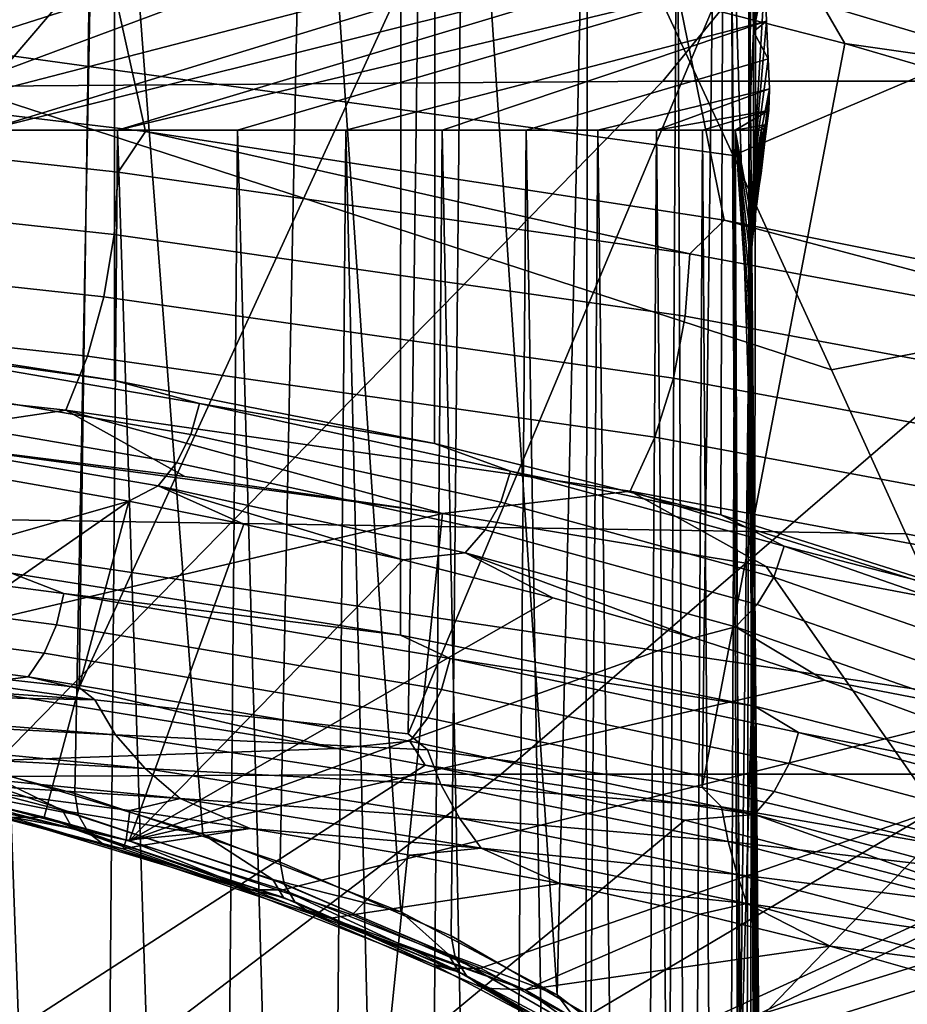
# Model space of a CAD drawing. Header units: metres. Extents: x -109 to 109, y -100 to 76.
# Tile 84 of 256: x 6.34 to 7.73, y -89.63 to -88.1. Entities that reach past the tile are written whole.
import ezdxf

# ---------------------------------------------------------------- set-up
doc = ezdxf.new("R2010")
doc.units = ezdxf.units.M
doc.layers.add('solid_21062310', color=7, linetype='CONTINUOUS')

msp = doc.modelspace()

# ---------------------------------------------------------------- linework, layer by layer
at = {"layer": 'solid_21062310'}
for points in [[(5.200401, -86.537254, 11.126916), (5.585199, -88.156548, 11.530396), (6.538912, -88.27002, 10.99993), (6.174512, -86.627045, 10.618867)], [(6.174512, -86.627045, 10.618867), (6.538912, -88.27002, 10.99993), (7.441473, -88.408363, 10.388871), (7.099547, -86.73214, 10.024408)], [(7.099547, -86.73214, 10.024408), (7.441473, -88.408363, 10.388871), (8.283475, -88.577515, 9.706413), (7.968071, -86.852051, 9.348009)], [(8.344939, -86.967918, -20.254286), (7.347119, -86.96817, -20.743141), (6.293966, -88.199348, -19.086153), (7.346036, -88.191704, -18.600483)], [(7.347119, -86.96817, -20.743141), (6.302716, -86.980103, -21.157536), (6.293966, -88.199348, -19.086153)], [(9.299106, -86.974007, -19.700289), (8.344939, -86.967918, -20.254286), (7.346036, -88.191704, -18.600483), (8.347482, -88.191414, -18.032423)], [(3.750002, -88.268227, 1.997758), (4.084849, -88.268227, 1.792562), (6.468137, -87.260063, 4.893632), (6.090158, -87.197861, 5.426737)], [(3.750003, -88.268227, -10.99262), (6.09016, -87.197861, -14.421597), (6.468139, -87.260063, -13.888491), (4.084849, -88.268227, -10.787423)], [(6.057187, -89.204552, -14.931923), (6.428829, -89.302422, -14.432023), (6.468139, -87.260063, -13.888491), (6.09016, -87.197861, -14.421597)], [(6.628547, -89.365952, 5.119581), (6.258338, -89.254776, 5.679137), (6.090158, -87.197861, 5.426737), (6.468137, -87.260063, 4.893632)], [(4.084849, -88.268227, 1.792562), (4.408491, -88.268227, 1.570123), (6.790119, -87.329796, 4.325225), (6.468137, -87.260063, 4.893632)], [(4.084849, -88.268227, -10.787423), (6.468139, -87.260063, -13.888491), (6.790121, -87.329796, -13.320083), (4.408491, -88.268227, -10.564984)], [(6.428829, -89.302422, -14.432023), (6.749367, -89.40934, -13.899758), (6.790121, -87.329796, -13.320083), (6.468139, -87.260063, -13.888491)], [(6.937185, -89.486916, 4.5257), (6.628547, -89.365952, 5.119581), (6.468137, -87.260063, 4.893632), (6.790119, -87.329796, 4.325225)], [(7.147942, -87.640327, -29.826319), (7.300936, -87.973289, -29.977642), (5.934451, -88.097687, -30.421909), (5.947463, -87.278351, -29.94549)], [(5.943799, -87.279472, 7.749186), (5.944702, -88.573715, 7.618142), (6.490569, -88.658409, 7.128523), (6.49027, -87.376144, 7.261622)], [(4.408491, -88.268227, 1.570123), (4.720031, -88.268227, 1.33106), (7.036549, -87.40062, 3.773126), (6.790119, -87.329796, 4.325225)], [(4.408491, -88.268227, -10.564984), (6.790121, -87.329796, -13.320083), (7.03655, -87.40062, -12.767984), (4.720031, -88.268227, -10.325922)], [(6.749367, -89.40934, -13.899758), (7.015793, -89.524185, -13.340145), (7.035954, -87.4403, -12.778189), (6.790121, -87.329796, -13.320083)], [(7.180858, -89.61628, 3.903963), (6.937185, -89.486916, 4.5257), (6.790119, -87.329796, 4.325225), (7.035953, -87.4403, 3.78333)], [(6.49027, -87.376144, 7.261622), (6.490569, -88.658409, 7.128523), (6.989578, -88.756783, 6.583477), (6.991043, -87.48864, 6.717538)], [(4.720031, -88.268227, -10.325922), (7.03655, -87.40062, -12.767984), (7.23144, -87.47699, -12.197283), (5.018622, -88.268227, -10.070889)], [(4.720031, -88.268227, 1.33106), (5.018621, -88.268227, 1.076027), (7.231439, -87.47699, 3.202425), (7.036549, -87.40062, 3.773126)], [(7.015793, -89.524185, -13.340145), (7.225631, -89.645844, -12.758435), (7.229099, -87.556839, -12.217373), (7.035954, -87.4403, -12.778189)], [(7.035953, -87.4403, 3.78333), (7.229098, -87.556839, 3.222513), (7.180858, -89.61628, 3.903963)], [(5.018621, -88.268227, 1.076027), (5.303447, -88.268227, 0.805723), (7.372766, -87.558922, 2.617542), (7.231439, -87.47699, 3.202425)], [(5.018622, -88.268227, -10.070889), (7.23144, -87.47699, -12.197283), (7.372767, -87.558922, -11.6124), (5.303448, -88.268227, -9.800585)], [(6.991043, -87.48864, 6.717538), (6.989578, -88.756783, 6.583477), (7.436448, -88.867905, 5.986861), (7.440754, -87.616043, 6.120261)], [(5.303447, -88.268227, 0.805723), (5.573726, -88.268227, 0.520894), (7.45986, -87.645882, 2.025283), (7.372766, -87.558922, 2.617542)], [(5.303448, -88.268227, -9.800585), (7.372767, -87.558922, -11.6124), (7.45986, -87.645882, -11.020143), (5.573726, -88.268227, -9.515755)], [(7.368133, -87.678345, 2.647412), (7.356883, -89.752678, 3.261135), (7.180858, -89.61628, 3.903963), (7.229098, -87.556839, 3.222513)], [(7.225631, -89.645844, -12.758435), (7.376965, -89.773277, -12.159957), (7.368134, -87.678345, -11.642272), (7.229099, -87.556839, -12.217373)], [(7.440754, -87.616043, 6.120261), (7.436448, -88.867905, 5.986861), (7.825588, -88.991486, 5.343801), (7.833306, -87.757889, 5.474851)], [(5.573726, -88.268227, -9.515755), (7.45986, -87.645882, -11.020143), (7.491769, -87.737877, -10.425076), (5.828715, -88.268227, -9.217185)], [(5.573726, -88.268227, 0.520894), (5.828715, -88.268227, 0.222323), (7.491769, -87.737877, 1.430214), (7.45986, -87.645882, 2.025283)], [(7.452029, -87.804382, 2.062677), (7.463297, -89.894638, 2.604222), (7.356883, -89.752678, 3.261135), (7.368133, -87.678345, 2.647412)], [(7.376965, -89.773277, -12.159957), (7.468347, -89.905273, -11.550314), (7.452029, -87.804382, -11.057539), (7.368134, -87.678345, -11.642272)], [(7.668285, -87.728172, -29.69437), (7.828815, -88.148964, -29.899069), (7.455756, -88.307526, -30.144266), (7.300936, -87.973289, -29.977642)], [(8.119568, -87.735367, -29.476681), (8.253222, -88.163269, -29.69302), (7.828815, -88.148964, -29.899069), (7.668285, -87.728172, -29.69437)], [(5.828715, -88.268227, -9.217185), (7.491769, -87.737877, -10.425076), (7.50045, -87.896812, -9.358424), (6.067713, -88.268227, -8.905702)], [(5.828715, -88.268227, 0.222323), (6.067713, -88.268227, -0.089159), (7.491769, -87.737877, 1.430214)], [(6.067713, -88.268227, -0.089159), (6.290068, -88.268227, -0.412698), (7.500449, -87.896805, 0.363583), (7.491769, -87.737877, 1.430214)], [(6.936732, -89.055244, 7.748871), (6.330154, -88.958755, 8.291068), (6.329727, -87.730026, 8.304552), (6.937526, -87.835815, 7.762377)], [(7.480057, -88.269417, -8.676012), (7.487465, -88.114281, -8.615047), (7.491769, -87.737877, -10.425076), (7.487465, -87.77507, -10.433321)], [(7.487465, -88.114281, -8.615047), (7.50045, -87.896812, -9.358424), (7.491769, -87.737877, -10.425076)], [(7.482551, -87.835632, -10.446747), (7.480057, -88.269417, -8.676012), (7.487465, -87.77507, -10.433321)], [(7.482551, -87.835632, 1.451885), (7.487465, -87.77507, 1.438459), (7.502834, -87.965523, -0.148964), (7.487465, -88.114281, -0.379818)], [(7.452029, -87.804382, 2.062677), (7.480057, -87.93383, 1.473367), (7.489486, -88.988556, 1.707518)], [(7.452029, -87.804382, 2.062677), (7.489486, -88.988556, 1.707518), (7.463297, -89.894638, 2.604222)], [(7.489486, -88.988586, -10.702389), (7.480057, -87.93383, -10.468229), (7.452029, -87.804382, -11.057539)], [(7.468347, -89.905273, -11.550314), (7.498889, -90.040543, -10.935253), (7.489486, -88.988586, -10.702389), (7.452029, -87.804382, -11.057539)], [(5.893577, -87.828491, -15.533353), (6.453376, -87.898949, -15.043562), (6.435769, -89.136986, -14.932124), (5.874119, -89.075073, -15.423069)], [(7.489029, -89.166206, 7.147962), (6.936732, -89.055244, 7.748871), (6.937526, -87.835815, 7.762377), (7.491165, -87.957466, 7.16123)], [(7.482551, -87.835632, 1.451885), (7.487465, -88.114281, -0.379818), (7.480057, -88.269417, -0.318849), (7.480057, -87.93383, 1.473367)], [(7.482551, -87.835632, -10.446747), (7.480057, -87.93383, -10.468229), (7.480057, -88.269417, -8.676012)], [(6.067713, -88.268227, -8.905702), (7.50045, -87.896812, -9.358424), (7.502834, -87.965523, -8.845873), (6.290069, -88.268227, -8.582163)], [(6.290068, -88.268227, -0.412698), (6.495185, -88.268227, -0.747421), (7.502834, -87.965523, -0.148964), (7.500449, -87.896805, 0.363583)], [(7.487465, -88.114281, -8.615047), (7.502834, -87.965523, -8.845873), (7.50045, -87.896812, -9.358424)], [(6.453376, -87.898949, -15.043562), (6.96485, -87.983444, -14.496781), (6.435769, -89.136986, -14.932124)], [(7.489486, -88.988556, 1.707518), (7.480057, -87.93383, 1.473367), (7.480057, -88.269417, -0.318849)], [(7.489486, -88.988586, -10.702389), (7.498889, -90.42524, -8.851071), (7.480057, -88.269417, -8.676012), (7.480057, -87.93383, -10.468229)], [(7.981387, -89.290535, 6.493284), (7.489029, -89.166206, 7.147962), (7.491165, -87.957466, 7.16123), (7.984939, -88.093758, 6.506008)], [(7.300936, -87.973289, -29.977642), (7.455756, -88.307526, -30.144266), (5.934451, -88.097687, -30.421909)], [(6.290069, -88.268227, -8.582163), (7.502834, -87.965523, -8.845873), (7.504888, -88.026962, -8.345733), (6.495185, -88.268227, -8.24744)], [(6.682511, -88.268227, -1.092428), (7.504888, -88.026962, -0.649102), (7.502834, -87.965523, -0.148964), (6.495185, -88.268227, -0.747421)], [(7.487465, -88.114281, -8.615047), (7.504888, -88.026962, -8.345733), (7.502834, -87.965523, -8.845873)], [(7.487465, -88.114281, -0.379818), (7.502834, -87.965523, -0.148964), (7.504888, -88.026962, -0.649102)], [(6.459844, -89.156158, -14.906088), (6.435769, -89.136986, -14.932124), (6.96485, -87.983444, -14.496781), (6.948785, -89.209229, -14.384164)], [(6.96485, -87.983444, -14.496781), (7.422754, -88.079842, -13.897117), (6.948785, -89.209229, -14.384164)], [(8.01148, -88.098419, -13.01831), (7.654051, -87.9916, -13.65694), (7.785931, -87.988213, -13.516827)], [(7.648813, -88.036263, -13.605655), (7.654051, -87.9916, -13.65694), (8.01148, -88.098419, -13.01831)], [(6.682511, -88.268227, -7.902434), (6.495185, -88.268227, -8.24744), (7.504888, -88.026962, -8.345733)], [(6.851538, -88.268227, -7.548075), (6.682511, -88.268227, -7.902434), (7.504888, -88.026962, -8.345733), (7.507801, -88.097786, -7.693681)], [(6.682511, -88.268227, -1.092428), (6.851538, -88.268227, -1.446786), (7.507801, -88.097778, -1.301156), (7.504888, -88.026962, -0.649102)], [(7.487465, -88.330162, -6.778042), (7.507801, -88.097786, -7.693681), (7.504888, -88.026962, -8.345733)], [(7.487465, -88.114281, -8.615047), (7.487465, -88.330162, -6.778042), (7.504888, -88.026962, -8.345733)], [(7.487465, -88.114281, -0.379818), (7.504888, -88.026962, -0.649102), (7.507801, -88.097778, -1.301156)], [(7.648813, -88.036263, -13.605655), (7.952989, -88.179298, -13.018997), (7.594259, -88.072052, -13.653442)], [(7.997985, -88.142586, -12.975197), (7.952989, -88.179298, -13.018997), (7.648813, -88.036263, -13.605655)], [(7.997985, -88.142586, -12.975197), (7.648813, -88.036263, -13.605655), (8.01148, -88.098419, -13.01831)], [(6.978821, -89.234116, -14.344755), (6.948785, -89.209229, -14.384164), (7.422754, -88.079842, -13.897117), (7.407364, -89.29274, -13.783728)], [(7.422754, -88.079842, -13.897117), (7.629855, -88.132942, -13.578984), (7.407364, -89.29274, -13.783728)], [(7.594259, -88.072052, -13.653442), (7.629855, -88.132942, -13.578984), (7.422754, -88.079842, -13.897117)], [(7.594259, -88.072052, -13.653442), (7.952989, -88.179298, -13.018997), (7.629855, -88.132942, -13.578984)], [(7.609126, -88.641472, -30.327177), (7.724661, -88.897446, -30.47957), (5.923206, -88.869347, -30.968023), (5.934451, -88.097687, -30.421909)], [(7.455756, -88.307526, -30.144266), (7.609126, -88.641472, -30.327177), (5.934451, -88.097687, -30.421909)], [(6.851538, -88.268227, -1.446786), (7.001793, -88.268227, -1.809514), (7.507801, -88.097778, -1.301156)], [(7.132864, -88.268227, -2.179619), (7.510363, -88.156563, -1.944846), (7.507801, -88.097778, -1.301156), (7.001793, -88.268227, -1.809514)], [(7.487465, -88.114281, -0.379818), (7.507801, -88.097778, -1.301156), (7.510363, -88.156563, -1.944846)], [(7.001793, -88.268227, -7.185347), (6.851538, -88.268227, -7.548075), (7.507801, -88.097786, -7.693681)], [(7.132864, -88.268227, -6.815242), (7.001793, -88.268227, -7.185347), (7.507801, -88.097786, -7.693681), (7.510363, -88.156563, -7.049995)], [(7.487465, -88.330162, -6.778042), (7.510363, -88.156563, -7.049995), (7.507801, -88.097786, -7.693681)], [(7.487465, -88.330162, -2.216825), (7.480057, -88.485916, -2.12968), (7.480057, -88.269417, -0.318849), (7.487465, -88.114281, -0.379818)], [(7.480057, -88.269417, -8.676012), (7.480057, -88.485916, -6.865181), (7.487465, -88.330162, -6.778042), (7.487465, -88.114281, -8.615047)], [(7.487465, -88.330162, -2.216825), (7.487465, -88.114281, -0.379818), (7.510363, -88.156563, -1.944846)], [(7.629855, -88.132942, -13.578984), (7.8215, -88.188828, -13.24964), (7.806081, -89.387146, -13.136184), (7.407364, -89.29274, -13.783728)], [(7.952989, -88.179298, -13.018997), (7.8215, -88.188828, -13.24964), (7.629855, -88.132942, -13.578984)], [(5.55441, -88.230545, 11.566888), (6.496294, -88.333252, 11.04533), (6.538912, -88.27002, 10.99993), (5.585199, -88.156548, 11.530396)], [(7.244391, -88.268227, -6.438771), (7.132864, -88.268227, -6.815242), (7.510363, -88.156563, -7.049995), (7.512022, -88.203285, -6.408951)], [(7.132864, -88.268227, -2.179619), (7.244391, -88.268227, -2.556091), (7.512022, -88.203285, -2.585896), (7.510363, -88.156563, -1.944846)], [(7.828815, -88.148964, -29.899069), (7.990035, -88.566322, -30.126125), (7.609126, -88.641472, -30.327177), (7.455756, -88.307526, -30.144266)], [(7.487465, -88.330162, -6.778042), (7.512022, -88.203285, -6.408951), (7.510363, -88.156563, -7.049995)], [(7.487465, -88.330162, -2.216825), (7.510363, -88.156563, -1.944846), (7.512022, -88.203285, -2.585896)], [(8.347482, -88.191414, -18.032423), (7.346036, -88.191704, -18.600483), (6.284829, -89.275604, -16.876465), (7.093801, -89.272301, -16.439131)], [(7.346036, -88.191704, -18.600483), (6.293966, -88.199348, -19.086153), (6.284829, -89.275604, -16.876465)], [(9.290593, -88.198471, -17.388418), (8.347482, -88.191414, -18.032423), (7.093801, -89.272301, -16.439131), (7.864715, -89.272049, -15.946754)], [(7.336066, -88.268227, -6.05696), (7.244391, -88.268227, -6.438771), (7.512022, -88.203285, -6.408951)], [(7.244391, -88.268227, -2.556091), (7.336066, -88.268227, -2.937901), (7.512022, -88.203285, -2.585896)], [(7.336066, -88.268227, -6.05696), (7.512022, -88.203285, -6.408951), (7.511271, -88.237495, -5.773936)], [(7.336066, -88.268227, -2.937901), (7.511271, -88.237495, -3.220917), (7.512022, -88.203285, -2.585896)], [(7.485333, -88.444389, -4.966239), (7.487713, -88.419106, -4.926556), (7.512022, -88.203285, -6.408951), (7.487465, -88.330162, -6.778042)], [(7.487465, -88.330162, -2.216825), (7.512022, -88.203285, -2.585896), (7.511271, -88.237495, -3.220917)], [(7.487713, -88.419106, -4.926556), (7.511271, -88.237495, -5.773936), (7.512022, -88.203285, -6.408951)], [(6.496294, -88.333252, 11.04533), (5.55441, -88.230545, 11.566888), (5.54927, -88.328362, 11.576114), (6.490195, -88.430832, 11.056257)], [(7.407636, -88.268227, -5.670858), (7.336066, -88.268227, -6.05696), (7.511271, -88.237495, -5.773936)], [(7.336066, -88.268227, -2.937901), (7.407636, -88.268227, -3.324003), (7.511271, -88.237495, -3.220917)], [(7.4589, -88.268227, -5.281524), (7.407636, -88.268227, -5.670858), (7.511271, -88.237495, -5.773936), (7.507822, -88.259117, -5.139734)], [(7.407636, -88.268227, -3.324003), (7.4589, -88.268227, -3.713338), (7.511271, -88.237495, -3.220917)], [(7.4589, -88.268227, -3.713338), (7.507821, -88.259117, -3.855123), (7.511271, -88.237495, -3.220917)], [(7.487465, -88.330162, -2.216825), (7.511271, -88.237495, -3.220917), (7.507821, -88.259117, -3.855123)], [(7.487713, -88.419106, -4.926556), (7.507822, -88.259117, -5.139734), (7.511271, -88.237495, -5.773936)], [(7.489717, -88.268227, -4.890023), (7.4589, -88.268227, -5.281524), (7.507822, -88.259117, -5.139734)], [(7.4589, -88.268227, -3.713338), (7.489717, -88.268227, -4.104838), (7.507821, -88.259117, -3.855123)], [(7.485332, -88.444405, -4.028606), (7.487465, -88.330162, -2.216825), (7.507821, -88.259117, -3.855123), (7.487461, -88.421539, -4.063918)], [(7.490145, -88.397812, -4.113076), (7.487461, -88.421539, -4.063918), (7.507821, -88.259117, -3.855123)], [(7.487713, -88.419106, -4.926556), (7.490168, -88.397606, -4.881341), (7.507822, -88.259117, -5.139734)], [(7.489717, -88.268227, -4.890023), (7.507822, -88.259117, -5.139734), (7.5, -88.268227, -4.497431)], [(7.489717, -88.268227, -4.104838), (7.5, -88.268227, -4.497431), (7.507821, -88.259117, -3.855123)], [(7.492473, -88.379433, -4.161493), (7.490145, -88.397812, -4.113076), (7.507821, -88.259117, -3.855123)], [(7.490168, -88.397606, -4.881341), (7.492527, -88.379021, -4.832165), (7.507822, -88.259117, -5.139734)], [(7.492473, -88.379433, -4.161493), (7.507821, -88.259117, -3.855123), (7.5, -88.268227, -4.497431)], [(7.492527, -88.379021, -4.832165), (7.494725, -88.363487, -4.778673), (7.507822, -88.259117, -5.139734)], [(7.494725, -88.363487, -4.778673), (7.496676, -88.35067, -4.7207), (7.507822, -88.259117, -5.139734)], [(7.496676, -88.35067, -4.7207), (7.498272, -88.340698, -4.658407), (7.507822, -88.259117, -5.139734)], [(7.498272, -88.340698, -4.658407), (7.499401, -88.334099, -4.592255), (7.507822, -88.259117, -5.139734)], [(7.499401, -88.334099, -4.592255), (7.499958, -88.330841, -4.522485), (7.507822, -88.259117, -5.139734)], [(7.499958, -88.330841, -4.522485), (7.5, -88.268227, -4.497431), (7.507822, -88.259117, -5.139734)], [(6.411325, -91.594116, -0.605784), (6.290068, -88.268227, -0.412698), (6.067713, -88.268227, -0.089159), (6.203495, -91.594116, -0.28238)], [(6.264305, -91.594109, -8.621565), (6.290069, -88.268227, -8.582163), (6.495185, -88.268227, -8.24744), (6.467397, -91.594109, -8.295164)], [(6.60231, -91.594116, -0.939412), (6.495185, -88.268227, -0.747421), (6.290068, -88.268227, -0.412698), (6.411325, -91.594116, -0.605784)], [(6.467397, -91.594109, -8.295164), (6.495185, -88.268227, -8.24744), (6.682511, -88.268227, -7.902434), (6.653497, -91.594109, -7.958786)], [(6.77595, -91.594116, -1.282388), (6.682511, -88.268227, -1.092428), (6.495185, -88.268227, -0.747421), (6.60231, -91.594116, -0.939412)], [(7.387891, -88.460785, 10.446277), (6.538912, -88.27002, 10.99993), (6.496294, -88.333252, 11.04533)], [(7.387891, -88.460785, 10.446277), (7.441473, -88.408363, 10.388871), (6.538912, -88.27002, 10.99993)], [(6.653497, -91.594109, -7.958786), (6.682511, -88.268227, -7.902434), (6.851538, -88.268227, -7.548075), (6.822116, -91.594109, -7.613314)], [(6.931788, -91.594109, -1.633811), (6.851538, -88.268227, -1.446786), (6.682511, -88.268227, -1.092428), (6.77595, -91.594116, -1.282388)], [(6.822116, -91.594109, -7.613314), (6.851538, -88.268227, -7.548075), (7.001793, -88.268227, -7.185347), (6.972813, -91.594109, -7.259656)], [(7.069414, -91.594109, -1.992758), (7.001793, -88.268227, -1.809514), (6.851538, -88.268227, -1.446786), (6.931788, -91.594109, -1.633811)], [(6.972813, -91.594109, -7.259656), (7.001793, -88.268227, -7.185347), (7.132864, -88.268227, -6.815242), (7.105189, -91.594109, -6.89874)], [(7.188467, -91.594109, -2.358284), (7.132864, -88.268227, -2.179619), (7.001793, -88.268227, -1.809514), (7.069414, -91.594109, -1.992758)], [(7.105189, -91.594109, -6.89874), (7.132864, -88.268227, -6.815242), (7.244391, -88.268227, -6.438771), (7.218899, -91.594109, -6.531516)], [(7.288633, -91.594109, -2.729432), (7.244391, -88.268227, -2.556091), (7.132864, -88.268227, -2.179619), (7.188467, -91.594109, -2.358284)], [(7.218899, -91.594109, -6.531516), (7.244391, -88.268227, -6.438771), (7.336066, -88.268227, -6.05696), (7.313642, -91.594109, -6.158948)], [(7.369651, -91.594109, -3.105223), (7.336066, -88.268227, -2.937901), (7.244391, -88.268227, -2.556091), (7.288633, -91.594109, -2.729432)], [(7.313642, -91.594109, -6.158948), (7.336066, -88.268227, -6.05696), (7.407636, -88.268227, -5.670858), (7.389171, -91.594109, -5.782014)], [(7.431307, -91.594109, -3.484673), (7.407636, -88.268227, -3.324003), (7.336066, -88.268227, -2.937901), (7.369651, -91.594109, -3.105223)], [(7.389171, -91.594109, -5.782014), (7.407636, -88.268227, -5.670858), (7.4589, -88.268227, -5.281524), (7.445286, -91.594109, -5.401706)], [(7.473439, -91.594109, -3.866784), (7.4589, -88.268227, -3.713338), (7.407636, -88.268227, -3.324003), (7.431307, -91.594109, -3.484673)], [(7.445286, -91.594109, -5.401706), (7.4589, -88.268227, -5.281524), (7.480057, -88.582291, -5.044003)], [(7.4589, -88.268227, -3.713338), (7.480057, -88.582291, -3.950859), (7.48031, -88.543022, -3.95433)], [(7.473439, -91.594109, -3.866784), (7.480057, -88.582291, -3.950859), (7.4589, -88.268227, -3.713338)], [(7.4589, -88.268227, -3.713338), (7.485332, -88.444405, -4.028606), (7.487461, -88.421539, -4.063918)], [(7.4589, -88.268227, -3.713338), (7.487461, -88.421539, -4.063918), (7.489717, -88.268227, -4.104838)], [(7.4589, -88.268227, -3.713338), (7.48031, -88.543022, -3.95433), (7.481313, -88.506966, -3.968325)], [(7.4589, -88.268227, -3.713338), (7.481313, -88.506966, -3.968325), (7.483082, -88.473953, -3.993962)], [(7.4589, -88.268227, -3.713338), (7.483082, -88.473953, -3.993962), (7.485332, -88.444405, -4.028606)], [(7.4589, -88.268227, -5.281524), (7.489717, -88.268227, -4.890023), (7.483079, -88.474007, -5.000946), (7.481309, -88.50705, -5.026587)], [(7.4589, -88.268227, -5.281524), (7.481309, -88.50705, -5.026587), (7.480307, -88.543083, -5.040574)], [(7.4589, -88.268227, -5.281524), (7.480307, -88.543083, -5.040574), (7.480057, -88.582291, -5.044003)], [(7.498889, -90.660606, -2.250846), (7.498889, -90.42527, -0.144004), (7.480057, -88.269417, -0.318849), (7.480057, -88.485916, -2.12968)], [(7.498889, -90.42527, -0.144004), (7.498889, -90.040543, 1.940419), (7.489486, -88.988556, 1.707518), (7.480057, -88.269417, -0.318849)], [(7.498889, -90.660568, -6.744512), (7.480057, -88.485916, -6.865181), (7.480057, -88.269417, -8.676012), (7.498889, -90.42524, -8.851071)], [(7.489717, -88.268227, -4.890023), (7.485333, -88.444389, -4.966239), (7.483079, -88.474007, -5.000946)], [(7.489717, -88.268227, -4.890023), (7.487713, -88.419106, -4.926556), (7.485333, -88.444389, -4.966239)], [(7.489717, -88.268227, -4.104838), (7.487461, -88.421539, -4.063918), (7.490145, -88.397812, -4.113076)], [(7.489717, -88.268227, -4.890023), (7.490168, -88.397606, -4.881341), (7.487713, -88.419106, -4.926556)], [(7.499226, -88.335045, -4.389661), (7.49988, -88.331146, -4.455018), (7.5, -88.268227, -4.497431), (7.489717, -88.268227, -4.104838)], [(7.489717, -88.268227, -4.890023), (7.5, -88.268227, -4.497431), (7.492527, -88.379021, -4.832165)], [(7.489717, -88.268227, -4.104838), (7.490145, -88.397812, -4.113076), (7.492473, -88.379433, -4.161493)], [(7.489717, -88.268227, -4.104838), (7.492473, -88.379433, -4.161493), (7.494631, -88.364159, -4.213685)], [(7.489717, -88.268227, -4.104838), (7.494631, -88.364159, -4.213685), (7.496521, -88.351608, -4.26903)], [(7.489717, -88.268227, -4.104838), (7.496521, -88.351608, -4.26903), (7.498078, -88.341873, -4.327633)], [(7.489717, -88.268227, -4.104838), (7.498078, -88.341873, -4.327633), (7.499226, -88.335045, -4.389661)], [(7.489717, -88.268227, -4.890023), (7.492527, -88.379021, -4.832165), (7.490168, -88.397606, -4.881341)], [(7.494631, -88.364159, -4.213685), (7.492473, -88.379433, -4.161493), (7.5, -88.268227, -4.497431)], [(7.492527, -88.379021, -4.832165), (7.5, -88.268227, -4.497431), (7.494725, -88.363487, -4.778673)], [(7.496521, -88.351608, -4.26903), (7.494631, -88.364159, -4.213685), (7.5, -88.268227, -4.497431)], [(7.494725, -88.363487, -4.778673), (7.5, -88.268227, -4.497431), (7.496676, -88.35067, -4.7207)], [(7.498078, -88.341873, -4.327633), (7.496521, -88.351608, -4.26903), (7.5, -88.268227, -4.497431)], [(7.496676, -88.35067, -4.7207), (7.5, -88.268227, -4.497431), (7.498272, -88.340698, -4.658407)], [(7.499226, -88.335045, -4.389661), (7.498078, -88.341873, -4.327633), (7.5, -88.268227, -4.497431)], [(7.498272, -88.340698, -4.658407), (7.5, -88.268227, -4.497431), (7.499401, -88.334099, -4.592255)], [(7.49988, -88.331146, -4.455018), (7.499226, -88.335045, -4.389661), (7.5, -88.268227, -4.497431)], [(7.499401, -88.334099, -4.592255), (7.5, -88.268227, -4.497431), (7.499958, -88.330841, -4.522485)], [(6.490195, -88.430832, 11.056257), (5.54927, -88.328362, 11.576114), (5.535567, -88.425446, 11.567993), (6.474083, -88.527725, 11.05063)], [(7.387891, -88.460785, 10.446277), (6.496294, -88.333252, 11.04533), (6.490195, -88.430832, 11.056257), (7.380863, -88.558067, 10.459184)], [(7.48031, -88.543022, -3.95433), (7.480057, -88.582291, -3.950859), (7.480057, -88.485916, -2.12968), (7.487465, -88.330162, -2.216825)], [(7.480057, -88.485916, -6.865181), (7.480057, -88.582291, -5.044003), (7.480307, -88.543083, -5.040574), (7.487465, -88.330162, -6.778042)], [(7.480307, -88.543083, -5.040574), (7.481309, -88.50705, -5.026587), (7.487465, -88.330162, -6.778042)], [(7.481313, -88.506966, -3.968325), (7.48031, -88.543022, -3.95433), (7.487465, -88.330162, -2.216825)], [(7.481309, -88.50705, -5.026587), (7.483079, -88.474007, -5.000946), (7.487465, -88.330162, -6.778042)], [(7.483082, -88.473953, -3.993962), (7.481313, -88.506966, -3.968325), (7.487465, -88.330162, -2.216825)], [(7.483079, -88.474007, -5.000946), (7.485333, -88.444389, -4.966239), (7.487465, -88.330162, -6.778042)], [(7.485332, -88.444405, -4.028606), (7.483082, -88.473953, -3.993962), (7.487465, -88.330162, -2.216825)], [(8.222459, -88.615883, 9.775487), (7.441473, -88.408363, 10.388871), (7.387891, -88.460785, 10.446277)], [(8.222459, -88.615883, 9.775487), (8.283475, -88.577515, 9.706413), (7.441473, -88.408363, 10.388871)], [(6.474083, -88.527725, 11.05063), (5.535567, -88.425446, 11.567993), (5.513834, -88.518044, 11.54284), (6.448582, -88.620178, 11.028666)], [(7.380863, -88.558067, 10.459184), (6.490195, -88.430832, 11.056257), (6.474083, -88.527725, 11.05063), (7.362455, -88.654671, 10.456443)], [(8.222459, -88.615883, 9.775487), (7.387891, -88.460785, 10.446277), (7.380863, -88.558067, 10.459184), (8.214525, -88.712769, 9.790649)], [(7.480057, -88.485916, -2.12968), (7.480057, -88.582291, -3.950859), (7.48388, -89.021416, -4.005964), (7.498889, -90.660606, -2.250846)], [(7.483872, -89.020538, -4.989015), (7.480057, -88.582291, -5.044003), (7.480057, -88.485916, -6.865181), (7.498889, -90.660568, -6.744512)], [(6.448582, -88.620178, 11.028666), (5.513834, -88.518044, 11.54284), (5.48491, -88.60257, 11.501627), (6.41468, -88.704597, 10.991216)], [(7.362455, -88.654671, 10.456443), (6.474083, -88.527725, 11.05063), (6.448582, -88.620178, 11.028666), (7.333381, -88.746864, 10.438162)], [(8.214525, -88.712769, 9.790649), (7.380863, -88.558067, 10.459184), (7.362455, -88.654671, 10.456443), (8.193938, -88.808975, 9.791176)], [(6.084534, -88.601868, 7.500672), (6.490569, -88.658409, 7.128523), (5.944702, -88.573715, 7.618142)], [(7.990035, -88.566322, -30.126125), (8.150575, -88.979263, -30.376575), (7.724661, -88.897446, -30.47957), (7.609126, -88.641472, -30.327177)], [(7.483872, -89.020538, -4.989015), (7.481841, -91.594109, -5.019022), (7.445286, -91.594109, -5.401706), (7.480057, -88.582291, -5.044003)], [(7.473439, -91.594109, -3.866784), (7.495935, -91.594109, -4.250551), (7.48388, -89.021416, -4.005964), (7.480057, -88.582291, -3.950859)], [(6.41468, -88.704597, 10.991216), (5.48491, -88.60257, 11.501627), (6.125337, -88.747856, 11.085681)], [(6.623517, -88.694122, 6.991838), (6.084534, -88.601868, 7.500672), (6.072227, -88.650726, 7.494891), (6.60964, -88.742714, 6.987537)], [(6.623517, -88.694122, 6.991838), (6.490569, -88.658409, 7.128523), (6.084534, -88.601868, 7.500672)], [(7.333381, -88.746864, 10.438162), (6.448582, -88.620178, 11.028666), (6.41468, -88.704597, 10.991216), (7.294766, -88.831078, 10.405046)], [(6.60964, -88.742714, 6.987537), (6.072227, -88.650726, 7.494891), (6.05255, -88.694923, 7.479659), (6.587609, -88.786507, 6.974526)], [(6.623517, -88.694122, 6.991838), (6.989578, -88.756783, 6.583477), (6.490569, -88.658409, 7.128523)], [(8.193938, -88.808975, 9.791176), (7.362455, -88.654671, 10.456443), (7.333381, -88.746864, 10.438162), (8.161495, -88.900772, 9.777047)], [(6.587609, -88.786507, 6.974526), (6.05255, -88.694923, 7.479659), (6.02677, -88.731606, 7.455954), (6.558842, -88.822678, 6.95364)], [(7.108397, -88.799614, 6.433784), (6.623517, -88.694122, 6.991838), (6.60964, -88.742714, 6.987537), (7.093138, -88.8479, 6.431072)], [(7.108397, -88.799614, 6.433784), (6.989578, -88.756783, 6.583477), (6.623517, -88.694122, 6.991838)], [(6.41468, -88.704597, 10.991216), (6.125337, -88.747856, 11.085681), (6.60061, -88.808266, 10.798072)], [(6.41468, -88.704597, 10.991216), (6.60061, -88.808266, 10.798072), (7.002519, -88.865921, 10.531755)], [(7.294766, -88.831078, 10.405046), (6.41468, -88.704597, 10.991216), (7.002519, -88.865921, 10.531755)], [(6.558842, -88.822678, 6.95364), (6.02677, -88.731606, 7.455954), (6.149791, -88.782501, 7.29038), (6.513193, -88.846619, 6.938653)], [(5.859704, -89.135017, 10.742552), (7.002519, -88.865921, 10.531755), (6.125337, -88.747856, 11.085681)], [(7.002519, -88.865921, 10.531755), (6.60061, -88.808266, 10.798072), (6.125337, -88.747856, 11.085681)], [(7.093138, -88.8479, 6.431072), (6.60964, -88.742714, 6.987537), (6.587609, -88.786507, 6.974526), (7.069029, -88.891243, 6.420452)], [(7.108397, -88.799614, 6.433784), (7.436448, -88.867905, 5.986861), (6.989578, -88.756783, 6.583477)], [(8.161495, -88.900772, 9.777047), (7.333381, -88.746864, 10.438162), (7.294766, -88.831078, 10.405046), (8.118451, -88.984619, 9.74881)], [(5.464899, -89.146049, 6.753119), (6.513193, -88.846619, 6.938653), (6.149791, -88.782501, 7.29038), (4.929245, -89.068481, 7.18602)], [(7.069029, -88.891243, 6.420452), (6.587609, -88.786507, 6.974526), (6.558842, -88.822678, 6.95364), (7.037621, -88.926842, 6.402606)], [(7.535213, -88.91684, 5.832602), (7.108397, -88.799614, 6.433784), (7.093138, -88.8479, 6.431072), (7.518767, -88.964806, 5.831563)], [(7.535213, -88.91684, 5.832602), (7.436448, -88.867905, 5.986861), (7.108397, -88.799614, 6.433784)], [(6.558842, -88.822678, 6.95364), (6.513193, -88.846619, 6.938653), (6.69231, -88.882462, 6.746291)], [(6.558842, -88.822678, 6.95364), (6.69231, -88.882462, 6.746291), (6.94113, -88.937935, 6.453938)], [(7.037621, -88.926842, 6.402606), (6.558842, -88.822678, 6.95364), (6.94113, -88.937935, 6.453938)], [(7.294766, -88.831078, 10.405046), (7.002519, -88.865921, 10.531755), (7.507081, -88.948509, 10.164392)], [(7.294766, -88.831078, 10.405046), (7.507081, -88.948509, 10.164392), (7.92986, -89.028839, 9.824323)], [(8.118451, -88.984619, 9.74881), (7.294766, -88.831078, 10.405046), (7.92986, -89.028839, 9.824323)], [(5.464899, -89.146049, 6.753119), (5.952049, -89.237015, 6.26752), (6.513193, -88.846619, 6.938653)], [(5.952049, -89.237015, 6.26752), (6.381127, -89.339058, 5.74069), (6.513193, -88.846619, 6.938653)], [(6.381127, -89.339058, 5.74069), (6.513687, -89.376282, 5.552375), (6.69231, -88.882462, 6.746291), (6.513193, -88.846619, 6.938653)], [(7.518767, -88.964806, 5.831563), (7.093138, -88.8479, 6.431072), (7.069029, -88.891243, 6.420452), (7.492864, -89.007652, 5.823469)], [(5.655967, -90.374596, 9.279778), (6.876519, -90.094994, 9.067477), (7.002519, -88.865921, 10.531755), (5.859704, -89.135017, 10.742552)], [(7.833846, -89.887871, -31.294355), (5.913588, -89.587708, -31.578892), (5.923206, -88.869347, -30.968023), (7.841631, -89.154671, -30.643164)], [(7.724661, -88.897446, -30.47957), (7.841631, -89.154671, -30.643164), (5.923206, -88.869347, -30.968023)], [(6.876519, -90.094994, 9.067477), (8.075441, -89.761551, 8.814289), (7.507081, -88.948509, 10.164392), (7.002519, -88.865921, 10.531755)], [(7.535213, -88.91684, 5.832602), (7.825588, -88.991486, 5.343801), (7.436448, -88.867905, 5.986861)], [(6.94113, -88.937935, 6.453938), (6.69231, -88.882462, 6.746291), (6.513687, -89.376282, 5.552375)], [(7.492864, -89.007652, 5.823469), (7.069029, -88.891243, 6.420452), (7.037621, -88.926842, 6.402606), (7.459171, -89.042618, 5.80884)], [(6.400135, -89.039299, 8.217099), (5.746424, -88.953835, 8.708054), (5.756531, -88.904854, 8.714737), (6.411904, -88.990532, 8.222533)], [(6.411904, -88.990532, 8.222533), (5.756531, -88.904854, 8.714737), (6.330154, -88.958755, 8.291068)], [(8.150575, -88.979263, -30.376575), (7.841631, -89.154671, -30.643164), (7.724661, -88.897446, -30.47957)], [(7.037621, -88.926842, 6.402606), (6.94113, -88.937935, 6.453938), (7.174483, -88.997055, 6.148309)], [(7.037621, -88.926842, 6.402606), (7.174483, -88.997055, 6.148309), (7.394051, -89.059761, 5.828162)], [(7.459171, -89.042618, 5.80884), (7.037621, -88.926842, 6.402606), (7.394051, -89.059761, 5.828162)], [(7.900877, -89.044266, 5.194543), (7.535213, -88.91684, 5.832602), (7.518767, -88.964806, 5.831563), (7.883435, -89.091881, 5.195241)], [(7.900877, -89.044266, 5.194543), (7.825588, -88.991486, 5.343801), (7.535213, -88.91684, 5.832602)], [(7.174483, -88.997055, 6.148309), (6.94113, -88.937935, 6.453938), (6.513687, -89.376282, 5.552375)], [(6.381143, -89.083603, 8.20218), (5.729959, -88.998466, 8.691237), (5.746424, -88.953835, 8.708054), (6.400135, -89.039299, 8.217099)], [(8.075441, -89.761551, 8.814289), (7.92986, -89.028839, 9.824323), (7.507081, -88.948509, 10.164392)], [(6.411904, -88.990532, 8.222533), (6.330154, -88.958755, 8.291068), (6.936732, -89.055244, 7.748871)], [(7.883435, -89.091881, 5.195241), (7.518767, -88.964806, 5.831563), (7.492864, -89.007652, 5.823469), (7.856024, -89.134201, 5.189779)], [(6.356137, -89.120621, 8.178724), (5.708181, -89.035904, 8.665358), (5.729959, -88.998466, 8.691237), (6.381143, -89.083603, 8.20218)], [(7.00082, -89.140274, 7.665494), (6.400135, -89.039299, 8.217099), (6.411904, -88.990532, 8.222533), (7.014102, -89.091766, 7.669539)], [(7.014102, -89.091766, 7.669539), (6.411904, -88.990532, 8.222533), (6.936732, -89.055244, 7.748871)], [(7.394051, -89.059761, 5.828162), (7.174483, -88.997055, 6.148309), (6.513687, -89.376282, 5.552375)], [(7.463297, -89.894638, 2.604222), (7.489486, -88.988556, 1.707518), (7.498889, -90.040543, 1.940419)], [(7.489486, -88.988586, -10.702389), (7.498889, -90.040543, -10.935253), (7.498889, -90.42524, -8.851071)], [(7.856024, -89.134201, 5.189779), (7.492864, -89.007652, 5.823469), (7.459171, -89.042618, 5.80884), (7.820405, -89.168503, 5.178507)], [(7.483872, -89.020538, -4.989015), (7.48741, -89.426888, -4.93182), (7.481841, -91.594109, -5.019022)], [(7.483872, -89.020538, -4.989015), (7.498889, -90.660568, -6.744512), (7.48741, -89.426888, -4.93182)], [(7.498889, -90.660606, -2.250846), (7.48388, -89.021416, -4.005964), (7.487421, -89.428185, -4.063237)], [(7.495935, -91.594109, -4.250551), (7.487421, -89.428185, -4.063237), (7.48388, -89.021416, -4.005964)], [(6.356137, -89.120621, 8.178724), (6.241474, -89.135406, 8.218426), (5.708181, -89.035904, 8.665358)], [(6.979527, -89.184189, 7.652687), (6.381143, -89.083603, 8.20218), (6.400135, -89.039299, 8.217099), (7.00082, -89.140274, 7.665494)], [(7.459171, -89.042618, 5.80884), (7.394051, -89.059761, 5.828162), (7.597889, -89.125656, 5.495554)], [(7.820405, -89.168503, 5.178507), (7.459171, -89.042618, 5.80884), (7.597889, -89.125656, 5.495554)], [(7.597889, -89.125656, 5.495554), (7.394051, -89.059761, 5.828162), (6.513687, -89.376282, 5.552375)], [(7.014102, -89.091766, 7.669539), (6.936732, -89.055244, 7.748871), (7.489029, -89.166206, 7.147962)], [(5.874119, -89.075073, -15.423069), (6.435769, -89.136986, -14.932124), (6.459844, -89.156158, -14.906088)], [(5.903164, -89.117081, -15.391128), (5.874119, -89.075073, -15.423069), (6.459844, -89.156158, -14.906088)], [(6.951579, -89.220718, 7.631933), (6.356137, -89.120621, 8.178724), (6.381143, -89.083603, 8.20218), (6.979527, -89.184189, 7.652687)], [(7.542984, -89.255501, 7.059097), (7.00082, -89.140274, 7.665494), (7.014102, -89.091766, 7.669539), (7.557616, -89.207275, 7.061634)], [(7.557616, -89.207275, 7.061634), (7.014102, -89.091766, 7.669539), (7.489029, -89.166206, 7.147962)], [(5.903164, -89.117081, -15.391128), (6.459844, -89.156158, -14.906088), (5.929118, -89.14502, -15.358967)], [(6.356137, -89.120621, 8.178724), (6.83732, -89.232307, 7.686079), (6.241474, -89.135406, 8.218426)], [(6.951579, -89.220718, 7.631933), (6.83732, -89.232307, 7.686079), (6.356137, -89.120621, 8.178724)], [(7.597889, -89.125656, 5.495554), (6.513687, -89.376282, 5.552375), (6.753138, -89.452415, 5.171865), (7.78401, -89.194435, 5.152591)], [(7.820405, -89.168503, 5.178507), (7.597889, -89.125656, 5.495554), (7.78401, -89.194435, 5.152591)], [(6.241474, -89.135406, 8.218426), (6.83732, -89.232307, 7.686079), (6.052678, -89.25956, 8.033028)], [(7.519635, -89.298973, 7.04859), (6.979527, -89.184189, 7.652687), (7.00082, -89.140274, 7.665494), (7.542984, -89.255501, 7.059097)], [(5.954998, -89.167793, -15.325415), (5.929118, -89.14502, -15.358967), (6.459844, -89.156158, -14.906088), (6.492221, -89.21067, -14.854053)], [(6.492221, -89.21067, -14.854053), (6.459844, -89.156158, -14.906088), (6.948785, -89.209229, -14.384164), (6.978821, -89.234116, -14.344755)], [(5.975881, -89.184052, -15.297359), (5.954998, -89.167793, -15.325415), (6.492221, -89.21067, -14.854053)], [(7.557616, -89.207275, 7.061634), (7.489029, -89.166206, 7.147962), (7.981387, -89.290535, 6.493284)], [(6.492221, -89.21067, -14.854053), (6.538426, -89.263176, -14.770426), (6.017073, -89.212257, -15.239756), (5.975881, -89.184052, -15.297359)], [(7.489054, -89.334946, 7.03078), (6.951579, -89.220718, 7.631933), (6.979527, -89.184189, 7.652687), (7.519635, -89.298973, 7.04859)], [(7.78401, -89.194435, 5.152591), (6.753138, -89.452415, 5.171865), (7.061329, -89.57473, 4.572437), (7.951354, -89.266106, 4.800058)], [(6.06078, -89.237938, -15.175647), (6.017073, -89.212257, -15.239756), (6.538426, -89.263176, -14.770426)], [(6.434569, -89.336197, -14.443088), (6.428829, -89.302422, -14.432023), (6.057187, -89.204552, -14.931923)], [(6.434569, -89.336197, -14.443088), (6.057187, -89.204552, -14.931923), (6.07794, -89.265816, -14.960828)], [(6.492221, -89.21067, -14.854053), (6.999736, -89.288483, -14.296189), (6.538426, -89.263176, -14.770426)], [(6.978821, -89.234116, -14.344755), (6.999736, -89.288483, -14.296189), (6.492221, -89.21067, -14.854053)], [(8.021858, -89.383583, 6.404192), (7.542984, -89.255501, 7.059097), (7.557616, -89.207275, 7.061634), (8.037668, -89.33567, 6.405118)], [(8.037668, -89.33567, 6.405118), (7.557616, -89.207275, 7.061634), (7.981387, -89.290535, 6.493284)], [(6.83732, -89.232307, 7.686079), (6.975359, -89.258347, 7.546665), (5.527171, -90.193741, 5.963246), (6.052678, -89.25956, 8.033028)], [(6.029253, -89.2304, 5.988825), (6.258338, -89.254776, 5.679137), (6.409452, -89.328827, 5.485377)], [(6.029253, -89.2304, 5.988825), (6.409452, -89.328827, 5.485377), (6.425453, -89.356689, 5.501799), (6.044237, -89.257957, 6.006661)], [(6.951579, -89.220718, 7.631933), (6.975359, -89.258347, 7.546665), (6.83732, -89.232307, 7.686079)], [(7.489054, -89.334946, 7.03078), (6.975359, -89.258347, 7.546665), (6.951579, -89.220718, 7.631933)], [(6.330435, -89.339912, 5.750794), (6.381127, -89.339058, 5.74069), (5.952049, -89.237015, 6.26752)], [(6.106798, -89.261261, -15.104916), (6.06078, -89.237938, -15.175647), (6.538426, -89.263176, -14.770426), (6.59305, -89.310234, -14.661555)], [(6.999736, -89.288483, -14.296189), (6.978821, -89.234116, -14.344755), (7.407364, -89.29274, -13.783728), (7.437291, -89.323105, -13.73471)], [(6.975359, -89.258347, 7.546665), (7.380057, -89.343903, 7.096022), (6.355354, -90.193993, 5.481055), (5.527171, -90.193741, 5.963246)], [(6.044237, -89.257957, 6.006661), (6.425453, -89.356689, 5.501799), (6.302384, -89.334015, 5.728877)], [(6.106798, -89.261261, -15.104916), (6.59305, -89.310234, -14.661555), (6.154983, -89.28212, -15.027283)], [(6.409452, -89.328827, 5.485377), (6.258338, -89.254776, 5.679137), (6.628547, -89.365952, 5.119581)], [(6.538426, -89.263176, -14.770426), (7.028962, -89.340736, -14.217978), (6.59305, -89.310234, -14.661555)], [(6.999736, -89.288483, -14.296189), (7.028962, -89.340736, -14.217978), (6.538426, -89.263176, -14.770426)], [(7.489054, -89.334946, 7.03078), (7.380057, -89.343903, 7.096022), (6.975359, -89.258347, 7.546665)], [(7.99671, -89.426575, 6.396144), (7.519635, -89.298973, 7.04859), (7.542984, -89.255501, 7.059097), (8.021858, -89.383583, 6.404192)], [(6.450637, -89.364082, -14.459405), (6.07794, -89.265816, -14.960828), (6.100442, -89.283562, -14.982751), (6.474711, -89.382294, -14.479171)], [(6.434569, -89.336197, -14.443088), (6.07794, -89.265816, -14.960828), (6.450637, -89.364082, -14.459405)], [(7.864715, -89.272049, -15.946754), (6.27662, -90.212868, -14.470487), (6.966005, -90.204155, -14.028522)], [(7.864715, -89.272049, -15.946754), (7.093801, -89.272301, -16.439131), (6.279587, -89.890289, -15.367907), (6.27662, -90.212868, -14.470487)], [(7.093801, -89.272301, -16.439131), (6.284829, -89.275604, -16.876465), (6.279587, -89.890289, -15.367907)], [(7.864715, -89.272049, -15.946754), (6.966005, -90.204155, -14.028522), (7.599214, -90.203896, -13.532582), (8.601582, -89.271767, -15.404745)], [(7.951354, -89.266106, 4.800058), (7.061329, -89.57473, 4.572437), (7.30587, -89.706421, 3.94091), (8.102219, -89.340981, 4.434705)], [(9.2807, -89.280426, -14.809331), (8.601582, -89.271767, -15.404745), (7.599214, -90.203896, -13.532582)], [(6.474711, -89.382294, -14.479171), (6.100442, -89.283562, -14.982751), (6.127443, -89.289169, -15.006021), (6.503657, -89.388466, -14.499812)], [(6.127443, -89.289169, -15.006021), (6.154983, -89.28212, -15.027283), (6.509152, -89.374962, -14.55389)], [(6.503657, -89.388466, -14.499812), (6.127443, -89.289169, -15.006021), (6.509152, -89.374962, -14.55389)], [(6.154983, -89.28212, -15.027283), (6.514415, -89.328735, -14.680023), (6.509152, -89.374962, -14.55389)], [(6.59305, -89.310234, -14.661555), (6.514415, -89.328735, -14.680023), (6.154983, -89.28212, -15.027283)], [(6.999736, -89.288483, -14.296189), (7.447886, -89.376991, -13.691216), (7.028962, -89.340736, -14.217978)], [(7.437291, -89.323105, -13.73471), (7.447886, -89.376991, -13.691216), (6.999736, -89.288483, -14.296189)], [(7.437291, -89.323105, -13.73471), (7.407364, -89.29274, -13.783728), (7.806081, -89.387146, -13.136184)], [(9.27988, -89.431473, -14.386037), (9.2807, -89.280426, -14.809331), (7.599214, -90.203896, -13.532582), (8.197222, -90.203613, -12.99472)], [(6.434569, -89.336197, -14.443088), (6.755257, -89.44313, -13.910562), (6.749367, -89.40934, -13.899758), (6.428829, -89.302422, -14.432023)], [(6.59305, -89.310234, -14.661555), (6.702527, -89.356682, -14.47814), (6.514415, -89.328735, -14.680023)], [(6.59305, -89.310234, -14.661555), (7.062682, -89.387383, -14.116278), (6.702527, -89.356682, -14.47814)], [(7.028962, -89.340736, -14.217978), (7.062682, -89.387383, -14.116278), (6.59305, -89.310234, -14.661555)], [(7.963824, -89.461929, 6.381487), (7.489054, -89.334946, 7.03078), (7.519635, -89.298973, 7.04859), (7.99671, -89.426575, 6.396144)], [(7.447886, -89.376991, -13.691216), (7.437291, -89.323105, -13.73471), (7.806081, -89.387146, -13.136184), (7.831252, -89.421883, -13.082726)], [(6.302384, -89.334015, 5.728877), (6.675732, -89.446236, 5.164603), (6.705721, -89.452766, 5.183576), (6.330435, -89.339912, 5.750794)], [(6.425453, -89.356689, 5.501799), (6.675732, -89.446236, 5.164603), (6.302384, -89.334015, 5.728877)], [(6.330435, -89.339912, 5.750794), (6.705721, -89.452766, 5.183576), (6.381127, -89.339058, 5.74069)], [(6.705721, -89.452766, 5.183576), (6.513687, -89.376282, 5.552375), (6.381127, -89.339058, 5.74069)], [(6.409452, -89.328827, 5.485377), (6.628547, -89.365952, 5.119581), (6.7376, -89.436508, 4.94833)], [(6.409452, -89.328827, 5.485377), (6.7376, -89.436508, 4.94833), (6.754475, -89.464691, 4.963253), (6.425453, -89.356689, 5.501799)], [(6.755257, -89.44313, -13.910562), (6.434569, -89.336197, -14.443088), (6.450637, -89.364082, -14.459405), (6.77218, -89.471336, -13.925394)], [(6.509152, -89.374962, -14.55389), (6.514415, -89.328735, -14.680023), (6.702527, -89.356682, -14.47814)], [(7.028962, -89.340736, -14.217978), (7.461833, -89.428482, -13.620768), (7.062682, -89.387383, -14.116278)], [(7.447886, -89.376991, -13.691216), (7.461833, -89.428482, -13.620768), (7.028962, -89.340736, -14.217978)], [(8.235314, -89.418327, 4.059335), (8.102219, -89.340981, 4.434705), (7.30587, -89.706421, 3.94091)], [(7.489054, -89.334946, 7.03078), (7.86414, -89.469154, 6.453028), (7.380057, -89.343903, 7.096022)], [(7.963824, -89.461929, 6.381487), (7.86414, -89.469154, 6.453028), (7.489054, -89.334946, 7.03078)], [(7.86414, -89.469154, 6.453028), (6.355354, -90.193993, 5.481055), (7.380057, -89.343903, 7.096022)], [(6.425453, -89.356689, 5.501799), (6.754475, -89.464691, 4.963253), (6.675732, -89.446236, 5.164603)], [(6.536166, -89.382896, -14.51391), (6.509152, -89.374962, -14.55389), (6.702527, -89.356682, -14.47814)], [(6.86118, -89.491386, -13.973988), (6.536166, -89.382896, -14.51391), (6.702527, -89.356682, -14.47814), (6.952024, -89.398293, -14.184855)], [(7.062682, -89.387383, -14.116278), (6.952024, -89.398293, -14.184855), (6.702527, -89.356682, -14.47814)], [(6.77218, -89.471336, -13.925394), (6.450637, -89.364082, -14.459405), (6.474711, -89.382294, -14.479171), (6.797606, -89.490044, -13.942869)], [(6.7376, -89.436508, 4.94833), (6.628547, -89.365952, 5.119581), (6.937185, -89.486916, 4.5257)], [(6.797606, -89.490044, -13.942869), (6.474711, -89.382294, -14.479171), (6.503657, -89.388466, -14.499812), (6.828228, -89.496819, -13.960711)], [(6.503657, -89.388466, -14.499812), (6.509152, -89.374962, -14.55389), (6.536166, -89.382896, -14.51391)], [(6.503657, -89.388466, -14.499812), (6.536166, -89.382896, -14.51391), (6.86118, -89.491386, -13.973988), (6.828228, -89.496819, -13.960711)], [(6.705721, -89.452766, 5.183576), (6.753138, -89.452415, 5.171865), (6.513687, -89.376282, 5.552375)], [(7.062682, -89.387383, -14.116278), (7.185434, -89.442787, -13.879184), (6.952024, -89.398293, -14.184855)], [(7.062682, -89.387383, -14.116278), (7.476775, -89.474106, -13.529063), (7.185434, -89.442787, -13.879184)], [(7.461833, -89.428482, -13.620768), (7.476775, -89.474106, -13.529063), (7.062682, -89.387383, -14.116278)], [(7.447886, -89.376991, -13.691216), (7.832849, -89.474976, -13.045687), (7.461833, -89.428482, -13.620768)], [(7.831252, -89.421883, -13.082726), (7.832849, -89.474976, -13.045687), (7.447886, -89.376991, -13.691216)], [(6.86118, -89.491386, -13.973988), (6.952024, -89.398293, -14.184855), (7.185434, -89.442787, -13.879184)], [(6.755257, -89.44313, -13.910562), (7.021937, -89.558044, -13.350479), (7.015793, -89.524185, -13.340145), (6.749367, -89.40934, -13.899758)], [(8.235314, -89.418327, 4.059335), (7.30587, -89.706421, 3.94091), (7.48201, -89.843971, 3.292631), (8.348844, -89.49749, 3.677528)], [(7.461833, -89.428482, -13.620768), (7.833487, -89.525246, -12.985024), (7.476775, -89.474106, -13.529063)], [(7.832849, -89.474976, -13.045687), (7.833487, -89.525246, -12.985024), (7.461833, -89.428482, -13.620768)], [(7.48741, -89.426888, -4.93182), (7.490683, -89.802811, -4.871161), (7.481841, -91.594109, -5.019022)], [(7.48741, -89.426888, -4.93182), (7.498889, -90.660568, -6.744512), (7.490683, -89.802811, -4.871161)], [(7.498889, -90.660606, -2.250846), (7.487421, -89.428185, -4.063237), (7.490695, -89.804153, -4.123936)], [(7.495935, -91.594109, -4.250551), (7.490695, -89.804153, -4.123936), (7.487421, -89.428185, -4.063237)], [(6.675732, -89.446236, 5.164603), (6.986918, -89.56826, 4.565727), (7.018522, -89.57547, 4.581576), (6.705721, -89.452766, 5.183576)], [(6.754475, -89.464691, 4.963253), (6.986918, -89.56826, 4.565727), (6.675732, -89.446236, 5.164603)], [(6.7376, -89.436508, 4.94833), (6.937185, -89.486916, 4.5257), (7.010498, -89.552406, 4.382831)], [(6.7376, -89.436508, 4.94833), (7.010498, -89.552406, 4.382831), (7.028097, -89.58094, 4.396185), (6.754475, -89.464691, 4.963253)], [(7.021937, -89.558044, -13.350479), (6.755257, -89.44313, -13.910562), (6.77218, -89.471336, -13.925394), (7.039567, -89.586586, -13.363757)], [(7.131294, -89.608398, -13.404972), (6.86118, -89.491386, -13.973988), (7.185434, -89.442787, -13.879184), (7.403737, -89.490265, -13.559973)], [(7.476775, -89.474106, -13.529063), (7.403737, -89.490265, -13.559973), (7.185434, -89.442787, -13.879184)], [(6.705721, -89.452766, 5.183576), (7.018522, -89.57547, 4.581576), (6.753138, -89.452415, 5.171865)], [(7.018522, -89.57547, 4.581576), (7.061329, -89.57473, 4.572437), (6.753138, -89.452415, 5.171865)], [(8.28343, -89.606972, 5.762984), (7.141745, -90.194275, 4.933344), (6.355354, -90.193993, 5.481055), (7.86414, -89.469154, 6.453028)], [(6.754475, -89.464691, 4.963253), (7.028097, -89.58094, 4.396185), (6.986918, -89.56826, 4.565727)], [(7.039567, -89.586586, -13.363757), (6.77218, -89.471336, -13.925394), (6.797606, -89.490044, -13.942869), (7.066117, -89.60582, -13.378828)], [(7.476775, -89.474106, -13.529063), (7.606695, -89.540527, -13.227628), (7.403737, -89.490265, -13.559973)], [(7.476775, -89.474106, -13.529063), (7.832086, -89.569313, -12.905761), (7.606695, -89.540527, -13.227628)], [(7.833487, -89.525246, -12.985024), (7.832086, -89.569313, -12.905761), (7.476775, -89.474106, -13.529063)], [(6.797606, -89.490044, -13.942869), (6.828228, -89.496819, -13.960711), (7.131294, -89.608398, -13.404972)], [(7.066117, -89.60582, -13.378828), (6.797606, -89.490044, -13.942869), (7.131294, -89.608398, -13.404972)], [(7.131294, -89.608398, -13.404972), (6.828228, -89.496819, -13.960711), (6.86118, -89.491386, -13.973988)], [(7.010498, -89.552406, 4.382831), (6.937185, -89.486916, 4.5257), (7.180858, -89.61628, 3.903963)], [(7.131294, -89.608398, -13.404972), (7.403737, -89.490265, -13.559973), (7.606695, -89.540527, -13.227628)], [(8.441121, -89.578003, 3.292634), (8.348844, -89.49749, 3.677528), (7.48201, -89.843971, 3.292631)], [(7.021937, -89.558044, -13.350479), (7.232033, -89.679848, -12.768174), (7.225631, -89.645844, -12.758435), (7.015793, -89.524185, -13.340145)], [(7.346372, -89.733383, -12.80787), (7.131294, -89.608398, -13.404972), (7.606695, -89.540527, -13.227628), (7.792567, -89.593224, -12.884526)], [(7.832086, -89.569313, -12.905761), (7.792567, -89.593224, -12.884526), (7.606695, -89.540527, -13.227628)], [(7.010498, -89.552406, 4.382831), (7.180858, -89.61628, 3.903963), (7.225543, -89.6754, 3.794394)], [(7.010498, -89.552406, 4.382831), (7.225543, -89.6754, 3.794394), (7.243711, -89.704285, 3.806122), (7.028097, -89.58094, 4.396185)], [(6.986918, -89.56826, 4.565727), (7.232589, -89.698746, 3.938883), (7.265467, -89.706673, 3.951464), (7.018522, -89.57547, 4.581576)], [(7.028097, -89.58094, 4.396185), (7.232589, -89.698746, 3.938883), (6.986918, -89.56826, 4.565727)], [(7.232033, -89.679848, -12.768174), (7.021937, -89.558044, -13.350479), (7.039567, -89.586586, -13.363757), (7.250218, -89.708748, -12.779844)], [(7.018522, -89.57547, 4.581576), (7.265467, -89.706673, 3.951464), (7.30587, -89.706421, 3.94091), (7.061329, -89.57473, 4.572437)], [(7.028097, -89.58094, 4.396185), (7.243711, -89.704285, 3.806122), (7.232589, -89.698746, 3.938883)], [(7.250218, -89.708748, -12.779844), (7.039567, -89.586586, -13.363757), (7.066117, -89.60582, -13.378828), (7.277652, -89.728523, -12.792419)], [(8.441121, -89.578003, 3.292634), (7.48201, -89.843971, 3.292631), (7.587425, -89.986359, 2.634337), (8.512851, -89.660103, 2.903235)], [(7.827545, -90.556, -32.00177), (5.905457, -90.247688, -32.249187), (5.913588, -89.587708, -31.578892), (7.833846, -89.887871, -31.294355)], [(7.346372, -89.733383, -12.80787), (7.792567, -89.593224, -12.884526), (7.959618, -89.648102, -12.533031)], [(7.066117, -89.60582, -13.378828), (7.131294, -89.608398, -13.404972), (7.310763, -89.73661, -12.804264)], [(7.277652, -89.728523, -12.792419), (7.066117, -89.60582, -13.378828), (7.310763, -89.73661, -12.804264)], [(7.310763, -89.73661, -12.804264), (7.131294, -89.608398, -13.404972), (7.346372, -89.733383, -12.80787)], [(8.634133, -89.755447, 5.032824), (7.88117, -90.194595, 4.323717), (7.141745, -90.194275, 4.933344), (8.28343, -89.606972, 5.762984)], [(7.225543, -89.6754, 3.794394), (7.180858, -89.61628, 3.903963), (7.356883, -89.752678, 3.261135)]]:
    msp.add_3dface(points, dxfattribs=at)

doc.saveas('drawing.dxf')
